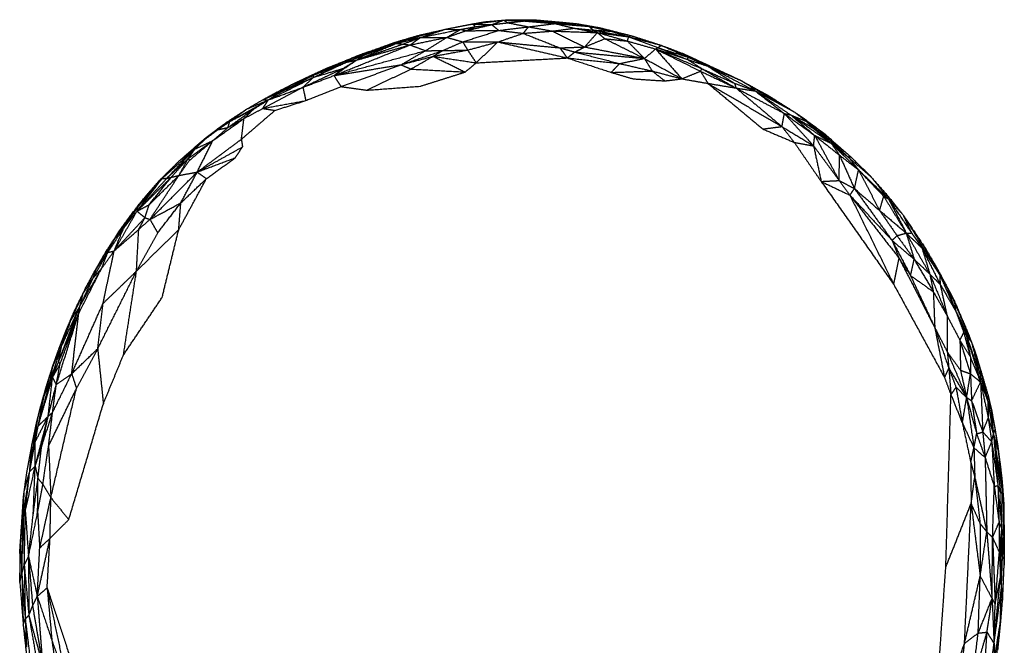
# Model space of a CAD drawing. Header units: millimetres. Extents: x 37.9 to 74.1, y 0 to 92.1.
# Tile 2 of 51: x 39.3 to 73, y 14.8 to 36.2. Entities that reach past the tile are written whole.
import ezdxf

# ---------------------------------------------------------------- set-up
doc = ezdxf.new("R2010")
doc.units = ezdxf.units.MM
doc.header["$MEASUREMENT"] = 0
doc.layers.add('Make2D$visible$lines', color=7, linetype='Continuous', true_color=0x000000)

msp = doc.modelspace()

# ---------------------------------------------------------------- linework, layer by layer
at = {"layer": 'Make2D$visible$lines'}
for points in [[(53.862, 35.878), (54.335, 35.97), (54.808, 36.061)], [(53.862, 35.878), (54.264, 35.959), (54.666, 36.039)], [(54.573, 35.829), (55.013, 35.933), (55.453, 36.037)], [(54.666, 36.039), (54.946, 36.088), (55.227, 36.136)], [(54.666, 36.039), (54.737, 36.05), (54.808, 36.061)], [(54.808, 36.061), (55.336, 36.126), (55.863, 36.191)], [(54.808, 36.061), (55.018, 36.099), (55.227, 36.136)], [(54.808, 36.061), (55.131, 36.049), (55.453, 36.037)], [(54.808, 36.061), (54.852, 36.014), (54.895, 35.966)], [(54.895, 35.966), (55.174, 36.002), (55.453, 36.037)], [(55.227, 36.136), (55.545, 36.164), (55.863, 36.191)], [(55.453, 36.037), (55.658, 36.114), (55.863, 36.191)], [(55.453, 36.037), (55.73, 36.069), (56.007, 36.102)], [(55.453, 36.037), (55.575, 35.938), (55.696, 35.839)], [(55.863, 36.191), (56.353, 36.199), (56.843, 36.206)], [(55.863, 36.191), (55.934, 36.197), (56.004, 36.203)], [(55.863, 36.191), (55.935, 36.146), (56.007, 36.102)], [(55.863, 36.191), (56.208, 36.177), (56.554, 36.163)], [(56.004, 36.203), (56.423, 36.205), (56.843, 36.206)], [(56.007, 36.102), (56.28, 36.132), (56.554, 36.163)], [(56.007, 36.102), (56.36, 36.032), (56.714, 35.963)], [(56.554, 36.163), (56.698, 36.185), (56.843, 36.206)], [(56.554, 36.163), (57.088, 36.118), (57.622, 36.074)], [(56.554, 36.163), (56.939, 36.151), (57.323, 36.139)], [(56.714, 35.963), (57.168, 36.018), (57.622, 36.074)], [(56.843, 36.206), (57.62, 36.136), (58.397, 36.066)], [(56.843, 36.206), (57.083, 36.173), (57.323, 36.139)], [(56.843, 36.206), (56.867, 36.206), (56.891, 36.206)], [(56.891, 36.206), (57.334, 36.166), (57.777, 36.126)], [(56.891, 36.206), (57.644, 36.136), (58.397, 36.066)], [(57.323, 36.139), (57.86, 36.103), (58.397, 36.066)], [(57.323, 36.139), (57.824, 36.103), (58.325, 36.066)], [(57.323, 36.139), (57.473, 36.106), (57.622, 36.074)], [(57.622, 36.074), (57.948, 35.994), (58.273, 35.915)], [(57.622, 36.074), (58.205, 36.025), (58.789, 35.977)], [(57.622, 36.074), (57.974, 36.07), (58.325, 36.066)], [(57.777, 36.126), (58.087, 36.096), (58.397, 36.066)], [(58.325, 36.066), (58.361, 36.066), (58.397, 36.066)], [(58.325, 36.066), (58.755, 35.991), (59.184, 35.916)], [(58.325, 36.066), (58.557, 36.022), (58.789, 35.977)], [(58.397, 36.066), (58.818, 35.986), (59.238, 35.906)], [(58.546, 36.038), (58.855, 35.984), (59.165, 35.93)], [(52.548, 35.534), (53.205, 35.706), (53.862, 35.878)], [(52.955, 35.672), (53.409, 35.775), (53.862, 35.878)], [(53.016, 35.597), (53.439, 35.737), (53.862, 35.878)], [(53.016, 35.597), (53.705, 35.737), (54.394, 35.877)], [(53.862, 35.878), (54.128, 35.877), (54.394, 35.877)], [(53.92, 35.603), (54.157, 35.74), (54.394, 35.877)], [(53.92, 35.603), (54.246, 35.716), (54.573, 35.829)], [(54.394, 35.877), (54.645, 35.921), (54.895, 35.966)], [(54.394, 35.877), (54.483, 35.853), (54.573, 35.829)], [(54.46, 35.45), (55.078, 35.644), (55.696, 35.839)], [(54.573, 35.829), (54.734, 35.897), (54.895, 35.966)], [(54.573, 35.829), (55.135, 35.834), (55.696, 35.839)], [(55.666, 35.446), (56.099, 35.593), (56.531, 35.74)], [(55.696, 35.839), (56.205, 35.901), (56.714, 35.963)], [(55.696, 35.839), (56.114, 35.79), (56.531, 35.74)], [(56.531, 35.74), (56.623, 35.852), (56.714, 35.963)], [(56.531, 35.74), (57.035, 35.779), (57.538, 35.818)], [(56.531, 35.74), (57.159, 35.492), (57.786, 35.245)], [(56.714, 35.963), (57.126, 35.89), (57.538, 35.818)], [(57.538, 35.818), (57.906, 35.866), (58.273, 35.915)], [(57.538, 35.818), (58.304, 35.792), (59.07, 35.766)], [(57.538, 35.818), (58.085, 35.546), (58.632, 35.275)], [(58.273, 35.915), (58.601, 35.883), (58.928, 35.85)], [(58.273, 35.915), (58.672, 35.841), (59.07, 35.766)], [(58.632, 35.275), (58.851, 35.521), (59.07, 35.766)], [(58.789, 35.977), (59.166, 35.895), (59.543, 35.813)], [(58.789, 35.977), (58.858, 35.914), (58.928, 35.85)], [(58.789, 35.977), (59.013, 35.941), (59.238, 35.906)], [(58.928, 35.85), (59.533, 35.736), (60.137, 35.622)], [(58.928, 35.85), (59.236, 35.832), (59.543, 35.813)], [(58.928, 35.85), (58.999, 35.808), (59.07, 35.766)], [(59.07, 35.766), (59.196, 35.662), (59.322, 35.557)], [(59.07, 35.766), (59.582, 35.621), (60.093, 35.476)], [(59.07, 35.766), (59.604, 35.694), (60.137, 35.622)], [(59.165, 35.93), (59.201, 35.918), (59.238, 35.906)], [(59.165, 35.93), (59.688, 35.797), (60.212, 35.663)], [(59.238, 35.906), (59.725, 35.785), (60.212, 35.663)], [(59.238, 35.906), (59.39, 35.86), (59.543, 35.813)], [(59.543, 35.813), (59.84, 35.717), (60.137, 35.622)], [(50.836, 34.826), (51.512, 35.11), (52.188, 35.395)], [(50.836, 34.826), (51.627, 35.099), (52.418, 35.373)], [(50.845, 34.973), (51.506, 35.207), (52.168, 35.441)], [(51.069, 34.99), (51.628, 35.192), (52.188, 35.395)], [(51.843, 35.321), (52.195, 35.427), (52.548, 35.534)], [(51.843, 35.321), (52.005, 35.381), (52.168, 35.441)], [(51.843, 35.321), (52.015, 35.358), (52.188, 35.395)], [(52.168, 35.441), (52.561, 35.557), (52.955, 35.672)], [(52.188, 35.395), (52.602, 35.496), (53.016, 35.597)], [(52.188, 35.395), (52.368, 35.464), (52.548, 35.534)], [(52.188, 35.395), (52.303, 35.384), (52.418, 35.373)], [(52.418, 35.373), (52.717, 35.485), (53.016, 35.597)], [(52.418, 35.373), (52.541, 35.358), (52.664, 35.344)], [(52.548, 35.534), (52.751, 35.603), (52.955, 35.672)], [(52.548, 35.534), (52.782, 35.565), (53.016, 35.597)], [(52.664, 35.344), (53.292, 35.473), (53.92, 35.603)], [(52.664, 35.344), (52.84, 35.47), (53.016, 35.597)], [(53.016, 35.597), (53.468, 35.6), (53.92, 35.603)], [(53.188, 35.147), (53.554, 35.375), (53.92, 35.603)], [(53.779, 35.151), (54.119, 35.3), (54.46, 35.45)], [(53.92, 35.603), (54.19, 35.526), (54.46, 35.45)], [(54.46, 35.45), (55.063, 35.448), (55.666, 35.446)], [(54.46, 35.45), (54.545, 35.31), (54.631, 35.17)], [(54.631, 35.17), (55.149, 35.308), (55.666, 35.446)], [(54.923, 34.733), (55.295, 35.089), (55.666, 35.446)], [(55.666, 35.446), (56.852, 35.172), (58.038, 34.899)], [(55.666, 35.446), (56.726, 35.345), (57.786, 35.245)], [(58.632, 35.275), (58.977, 35.416), (59.322, 35.557)], [(59.322, 35.557), (59.999, 35.219), (60.677, 34.881)], [(59.322, 35.557), (59.707, 35.517), (60.093, 35.476)], [(60.093, 35.476), (60.115, 35.549), (60.137, 35.622)], [(60.093, 35.476), (60.575, 35.341), (61.057, 35.206)], [(60.093, 35.476), (60.385, 35.179), (60.677, 34.881)], [(60.137, 35.622), (60.174, 35.643), (60.212, 35.663)], [(60.137, 35.622), (60.694, 35.477), (61.252, 35.331)], [(60.137, 35.622), (60.636, 35.436), (61.136, 35.251)], [(60.212, 35.663), (60.732, 35.497), (61.252, 35.331)], [(60.212, 35.663), (60.32, 35.63), (60.428, 35.597)], [(60.428, 35.597), (60.84, 35.464), (61.252, 35.331)], [(50.058, 34.297), (51.361, 34.821), (52.664, 35.344)], [(50.058, 34.297), (51.623, 34.722), (53.188, 35.147)], [(50.683, 34.894), (51.263, 35.108), (51.843, 35.321)], [(50.836, 34.826), (51.75, 35.085), (52.664, 35.344)], [(50.845, 34.973), (51.344, 35.147), (51.843, 35.321)], [(51.069, 34.99), (51.456, 35.155), (51.843, 35.321)], [(52.35, 34.666), (53.064, 34.909), (53.779, 35.151)], [(52.35, 34.666), (52.769, 34.907), (53.188, 35.147)], [(52.664, 35.344), (52.926, 35.246), (53.188, 35.147)], [(53.188, 35.147), (53.483, 35.149), (53.779, 35.151)], [(53.448, 34.956), (54.04, 35.063), (54.631, 35.17)], [(53.448, 34.956), (53.614, 35.054), (53.779, 35.151)], [(53.779, 35.151), (54.205, 35.16), (54.631, 35.17)], [(54.631, 35.17), (54.777, 34.951), (54.923, 34.733)], [(57.786, 35.245), (58.209, 35.26), (58.632, 35.275)], [(57.786, 35.245), (57.912, 35.072), (58.038, 34.899)], [(57.786, 35.245), (58.04, 35.173), (58.295, 35.102)], [(58.038, 34.899), (58.166, 35), (58.295, 35.102)], [(58.295, 35.102), (58.463, 35.188), (58.632, 35.275)], [(58.295, 35.102), (59.061, 34.905), (59.826, 34.709)], [(58.295, 35.102), (59.486, 34.991), (60.677, 34.881)], [(58.632, 35.275), (59.654, 35.078), (60.677, 34.881)], [(60.677, 34.881), (60.867, 35.043), (61.057, 35.206)], [(61.057, 35.206), (61.097, 35.228), (61.136, 35.251)], [(61.057, 35.206), (61.824, 34.826), (62.592, 34.447)], [(61.057, 35.206), (61.506, 34.696), (61.955, 34.186)], [(61.057, 35.206), (61.605, 35.026), (62.152, 34.846)], [(61.057, 35.206), (61.851, 34.868), (62.646, 34.53)], [(61.136, 35.251), (61.194, 35.291), (61.252, 35.331)], [(61.136, 35.251), (61.654, 35.087), (62.173, 34.923)], [(61.136, 35.251), (61.644, 35.049), (62.152, 34.846)], [(61.252, 35.331), (61.624, 35.191), (61.996, 35.05)], [(61.252, 35.331), (61.712, 35.127), (62.173, 34.923)], [(61.996, 35.05), (62.084, 34.987), (62.173, 34.923)], [(61.996, 35.05), (62.418, 34.835), (62.84, 34.62)], [(61.996, 35.05), (62.98, 34.594), (63.964, 34.137)], [(61.996, 35.05), (62.145, 34.982), (62.293, 34.914)], [(49.345, 34.306), (50.014, 34.6), (50.683, 34.894)], [(49.345, 34.306), (49.912, 34.529), (50.479, 34.753)], [(49.353, 34.235), (49.916, 34.494), (50.479, 34.753)], [(49.749, 34.522), (50.26, 34.729), (50.77, 34.937)], [(49.749, 34.522), (50.216, 34.708), (50.683, 34.894)], [(50.058, 34.297), (50.447, 34.562), (50.836, 34.826)], [(50.379, 34.544), (50.607, 34.685), (50.836, 34.826)], [(50.479, 34.753), (50.774, 34.871), (51.069, 34.99)], [(50.479, 34.753), (50.581, 34.824), (50.683, 34.894)], [(50.479, 34.753), (50.657, 34.789), (50.836, 34.826)], [(50.683, 34.894), (50.876, 34.942), (51.069, 34.99)], [(50.683, 34.894), (50.764, 34.934), (50.845, 34.973)], [(50.836, 34.826), (50.952, 34.908), (51.069, 34.99)], [(52.35, 34.666), (52.899, 34.811), (53.448, 34.956)], [(52.691, 34.52), (53.07, 34.738), (53.448, 34.956)], [(53.448, 34.956), (54.186, 34.845), (54.923, 34.733)], [(53.448, 34.956), (53.999, 34.688), (54.549, 34.419)], [(54.549, 34.419), (54.736, 34.576), (54.923, 34.733)], [(54.923, 34.733), (56.48, 34.816), (58.038, 34.899)], [(58.038, 34.899), (58.791, 34.652), (59.543, 34.405)], [(58.038, 34.899), (58.932, 34.804), (59.826, 34.709)], [(59.543, 34.405), (59.685, 34.557), (59.826, 34.709)], [(59.826, 34.709), (60.252, 34.795), (60.677, 34.881)], [(59.826, 34.709), (60.384, 34.58), (60.942, 34.452)], [(60.677, 34.881), (61.316, 34.533), (61.955, 34.186)], [(60.677, 34.881), (60.809, 34.666), (60.942, 34.452)], [(62.152, 34.846), (62.162, 34.884), (62.173, 34.923)], [(62.152, 34.846), (62.399, 34.688), (62.646, 34.53)], [(62.152, 34.846), (62.496, 34.733), (62.84, 34.62)], [(62.173, 34.923), (62.506, 34.771), (62.84, 34.62)], [(62.293, 34.914), (63.128, 34.526), (63.964, 34.137)], [(48.65, 34.007), (49.199, 34.264), (49.749, 34.522)], [(48.998, 33.897), (49.689, 34.22), (50.379, 34.544)], [(49.119, 34.229), (49.434, 34.375), (49.749, 34.522)], [(49.345, 34.306), (49.547, 34.414), (49.749, 34.522)], [(49.353, 34.235), (49.866, 34.39), (50.379, 34.544)], [(50.058, 34.297), (51.204, 34.482), (52.35, 34.666)], [(50.058, 34.297), (50.219, 34.421), (50.379, 34.544)], [(50.302, 33.919), (51.326, 34.293), (52.35, 34.666)], [(51.181, 33.797), (51.936, 34.158), (52.691, 34.52)], [(52.35, 34.666), (52.52, 34.593), (52.691, 34.52)], [(52.691, 34.52), (53.62, 34.469), (54.549, 34.419)], [(53.006, 33.933), (53.778, 34.176), (54.549, 34.419)], [(59.543, 34.405), (60.243, 34.428), (60.942, 34.452)], [(59.543, 34.405), (59.915, 34.295), (60.287, 34.185)], [(60.942, 34.452), (61.158, 34.284), (61.375, 34.115)], [(60.942, 34.452), (61.449, 34.319), (61.955, 34.186)], [(61.955, 34.186), (62.273, 34.316), (62.592, 34.447)], [(62.592, 34.447), (62.619, 34.488), (62.646, 34.53)], [(62.592, 34.447), (63.2, 34.159), (63.809, 33.871)], [(62.592, 34.447), (62.72, 34.239), (62.849, 34.031)], [(62.646, 34.53), (63.201, 34.282), (63.756, 34.035)], [(62.646, 34.53), (63.227, 34.2), (63.809, 33.871)], [(62.84, 34.62), (63.402, 34.379), (63.964, 34.137)], [(62.84, 34.62), (63.652, 34.196), (64.465, 33.772)], [(62.84, 34.62), (63.298, 34.327), (63.756, 34.035)], [(47.622, 33.467), (48.136, 33.737), (48.65, 34.007)], [(47.812, 33.464), (48.583, 33.85), (49.353, 34.235)], [(48.021, 33.686), (48.335, 33.847), (48.65, 34.007)], [(48.22, 33.733), (48.782, 34.019), (49.345, 34.306)], [(48.22, 33.733), (48.786, 33.984), (49.353, 34.235)], [(48.22, 33.733), (48.435, 33.87), (48.65, 34.007)], [(48.65, 34.007), (48.997, 34.156), (49.345, 34.306)], [(48.65, 34.007), (48.884, 34.118), (49.119, 34.229)], [(48.998, 33.897), (49.528, 34.097), (50.058, 34.297)], [(48.998, 33.897), (49.175, 34.066), (49.353, 34.235)], [(49.345, 34.306), (49.349, 34.271), (49.353, 34.235)], [(50.058, 34.297), (50.18, 34.108), (50.302, 33.919)], [(60.287, 34.185), (60.831, 34.15), (61.375, 34.115)], [(61.375, 34.115), (61.665, 34.15), (61.955, 34.186)], [(61.955, 34.186), (62.402, 34.108), (62.849, 34.031)], [(62.849, 34.031), (63.329, 33.951), (63.809, 33.871)], [(62.849, 34.031), (64.114, 33.293), (65.379, 32.555)], [(62.849, 34.031), (63.787, 33.252), (64.725, 32.472)], [(63.756, 34.035), (64.11, 33.903), (64.465, 33.772)], [(63.756, 34.035), (63.782, 33.953), (63.809, 33.871)], [(63.964, 34.137), (64.448, 33.87), (64.933, 33.603)], [(63.964, 34.137), (64.122, 34.042), (64.281, 33.947)], [(47.622, 33.467), (47.921, 33.6), (48.22, 33.733)], [(47.622, 33.467), (47.821, 33.577), (48.021, 33.686)], [(47.626, 33.173), (48.312, 33.535), (48.998, 33.897)], [(47.812, 33.464), (48.405, 33.68), (48.998, 33.897)], [(47.812, 33.464), (48.016, 33.598), (48.22, 33.733)], [(48.998, 33.897), (49.047, 33.671), (49.096, 33.445)], [(49.096, 33.445), (49.699, 33.682), (50.302, 33.919)], [(50.302, 33.919), (50.741, 33.858), (51.181, 33.797)], [(51.181, 33.797), (52.094, 33.865), (53.006, 33.933)], [(63.809, 33.871), (64.635, 33.436), (65.462, 33.001)], [(63.809, 33.871), (64.594, 33.213), (65.379, 32.555)], [(63.809, 33.871), (64.137, 33.822), (64.465, 33.772)], [(64.281, 33.947), (64.607, 33.775), (64.933, 33.603)], [(64.281, 33.947), (65.048, 33.496), (65.814, 33.045)], [(64.281, 33.947), (64.373, 33.86), (64.465, 33.772)], [(64.465, 33.772), (64.963, 33.387), (65.462, 33.001)], [(64.465, 33.772), (65.072, 33.362), (65.679, 32.952)], [(64.465, 33.772), (65.14, 33.409), (65.814, 33.045)], [(46.496, 32.726), (47.154, 33.095), (47.812, 33.464)], [(47.069, 33.147), (47.345, 33.307), (47.622, 33.467)], [(47.069, 33.147), (47.441, 33.305), (47.812, 33.464)], [(47.331, 33.163), (47.571, 33.313), (47.812, 33.464)], [(47.622, 33.467), (47.717, 33.466), (47.812, 33.464)], [(47.626, 33.173), (47.719, 33.319), (47.812, 33.464)], [(47.626, 33.173), (48.361, 33.309), (49.096, 33.445)], [(48.042, 33.107), (48.569, 33.276), (49.096, 33.445)], [(64.933, 33.603), (65.374, 33.324), (65.814, 33.045)], [(46.051, 32.454), (46.56, 32.8), (47.069, 33.147)], [(46.388, 32.7), (46.728, 32.923), (47.069, 33.147)], [(46.438, 32.523), (46.884, 32.843), (47.331, 33.163)], [(46.496, 32.726), (46.913, 32.944), (47.331, 33.163)], [(46.496, 32.726), (46.782, 32.936), (47.069, 33.147)], [(46.894, 32.121), (47.468, 32.614), (48.042, 33.107)], [(46.982, 32.83), (47.304, 33.002), (47.626, 33.173)], [(46.982, 32.83), (47.156, 32.997), (47.331, 33.163)], [(47.626, 33.173), (47.834, 33.14), (48.042, 33.107)], [(65.379, 32.555), (65.42, 32.778), (65.462, 33.001)], [(65.462, 33.001), (65.57, 32.977), (65.679, 32.952)], [(65.462, 33.001), (65.963, 32.448), (66.463, 31.894)], [(65.462, 33.001), (65.979, 32.627), (66.497, 32.253)], [(65.814, 33.045), (65.933, 32.967), (66.052, 32.888)], [(65.814, 33.045), (66.192, 32.775), (66.57, 32.505)], [(65.814, 33.045), (66.012, 32.889), (66.21, 32.734)], [(45.917, 32.074), (46.45, 32.452), (46.982, 32.83)], [(46.051, 32.454), (46.273, 32.59), (46.496, 32.726)], [(46.051, 32.454), (46.219, 32.577), (46.388, 32.7)], [(46.089, 32.448), (46.292, 32.587), (46.496, 32.726)], [(46.438, 32.523), (46.71, 32.676), (46.982, 32.83)], [(46.438, 32.523), (46.467, 32.624), (46.496, 32.726)], [(46.894, 32.121), (46.938, 32.475), (46.982, 32.83)], [(65.679, 32.952), (65.944, 32.843), (66.21, 32.734)], [(65.679, 32.952), (66.088, 32.603), (66.497, 32.253)], [(65.679, 32.952), (66.376, 32.464), (67.073, 31.977)], [(65.679, 32.952), (66.053, 32.731), (66.426, 32.51)], [(66.052, 32.888), (66.311, 32.697), (66.57, 32.505)], [(66.21, 32.734), (66.641, 32.388), (67.071, 32.043)], [(66.21, 32.734), (66.39, 32.619), (66.57, 32.505)], [(66.21, 32.734), (66.318, 32.622), (66.426, 32.51)], [(45.677, 32.142), (45.864, 32.298), (46.051, 32.454)], [(45.677, 32.142), (45.883, 32.295), (46.089, 32.448)], [(45.691, 32.181), (45.871, 32.318), (46.051, 32.454)], [(45.917, 32.074), (46.178, 32.298), (46.438, 32.523)], [(46.051, 32.454), (46.07, 32.451), (46.089, 32.448)], [(46.089, 32.448), (46.263, 32.485), (46.438, 32.523)], [(64.725, 32.472), (65.052, 32.514), (65.379, 32.555)], [(64.725, 32.472), (65.262, 32.244), (65.799, 32.016)], [(65.379, 32.555), (65.921, 32.225), (66.463, 31.894)], [(65.379, 32.555), (65.589, 32.285), (65.799, 32.016)], [(66.426, 32.51), (66.749, 32.277), (67.071, 32.043)], [(66.426, 32.51), (66.75, 32.243), (67.073, 31.977)], [(66.57, 32.505), (66.821, 32.274), (67.071, 32.043)], [(66.57, 32.505), (66.692, 32.415), (66.813, 32.325)], [(66.813, 32.325), (67.236, 31.959), (67.658, 31.592)], [(45.071, 31.46), (45.494, 31.767), (45.917, 32.074)], [(45.124, 31.404), (45.52, 31.739), (45.917, 32.074)], [(45.242, 31.79), (45.467, 31.985), (45.691, 32.181)], [(45.242, 31.79), (45.459, 31.966), (45.677, 32.142)], [(45.301, 31.782), (45.489, 31.962), (45.677, 32.142)], [(45.301, 31.782), (45.609, 31.928), (45.917, 32.074)], [(45.383, 30.999), (46.139, 31.56), (46.894, 32.121)], [(45.383, 30.999), (45.65, 31.536), (45.917, 32.074)], [(45.397, 31.932), (45.544, 32.057), (45.691, 32.181)], [(45.677, 32.142), (45.684, 32.161), (45.691, 32.181)], [(46.894, 32.121), (46.913, 31.991), (46.932, 31.861)], [(65.799, 32.016), (66.131, 31.955), (66.463, 31.894)], [(65.799, 32.016), (66.259, 31.348), (66.719, 30.68)], [(66.463, 31.894), (66.48, 32.073), (66.497, 32.253)], [(66.497, 32.253), (66.785, 32.115), (67.073, 31.977)], [(66.497, 32.253), (66.917, 31.482), (67.337, 30.711)], [(66.497, 32.253), (66.921, 31.916), (67.345, 31.578)], [(67.071, 32.043), (67.38, 31.757), (67.688, 31.471)], [(67.071, 32.043), (67.072, 32.01), (67.073, 31.977)], [(67.079, 32.038), (67.369, 31.815), (67.658, 31.592)], [(44.183, 30.779), (44.742, 31.28), (45.301, 31.782)], [(44.346, 30.789), (44.824, 31.285), (45.301, 31.782)], [(44.768, 31.38), (45.083, 31.656), (45.397, 31.932)], [(44.768, 31.38), (45.005, 31.585), (45.242, 31.79)], [(44.768, 31.38), (45.035, 31.581), (45.301, 31.782)], [(45.071, 31.46), (45.186, 31.621), (45.301, 31.782)], [(45.242, 31.79), (45.272, 31.786), (45.301, 31.782)], [(45.383, 30.999), (46.158, 31.43), (46.932, 31.861)], [(46.681, 31.486), (46.807, 31.673), (46.932, 31.861)], [(66.463, 31.894), (66.591, 31.287), (66.719, 30.68)], [(66.463, 31.894), (66.9, 31.302), (67.337, 30.711)], [(67.073, 31.977), (67.381, 31.724), (67.688, 31.471)], [(67.073, 31.977), (67.535, 31.525), (67.997, 31.074)], [(67.073, 31.977), (67.209, 31.777), (67.345, 31.578)], [(44.114, 30.736), (44.441, 31.058), (44.768, 31.38)], [(44.183, 30.779), (44.476, 31.079), (44.768, 31.38)], [(44.346, 30.789), (44.709, 31.124), (45.071, 31.46)], [(44.491, 30.82), (44.781, 31.14), (45.071, 31.46)], [(44.756, 30.885), (44.913, 31.173), (45.071, 31.46)], [(44.756, 30.885), (44.94, 31.145), (45.124, 31.404)], [(45.071, 31.46), (45.098, 31.432), (45.124, 31.404)], [(45.383, 30.999), (46.032, 31.242), (46.681, 31.486)], [(45.698, 30.775), (46.189, 31.13), (46.681, 31.486)], [(67.337, 30.711), (67.341, 31.145), (67.345, 31.578)], [(67.345, 31.578), (67.671, 31.326), (67.997, 31.074)], [(67.345, 31.578), (67.602, 31.007), (67.858, 30.435)], [(67.658, 31.592), (68.022, 31.238), (68.386, 30.884)], [(67.658, 31.592), (68.043, 31.214), (68.428, 30.835)], [(67.658, 31.592), (67.673, 31.531), (67.688, 31.471)], [(67.688, 31.471), (68.061, 31.15), (68.434, 30.829)], [(67.688, 31.471), (67.842, 31.272), (67.997, 31.074)], [(43.767, 29.382), (44.575, 30.19), (45.383, 30.999)], [(44.756, 30.885), (45.069, 30.942), (45.383, 30.999)], [(44.823, 29.948), (45.103, 30.473), (45.383, 30.999)], [(45.383, 30.999), (45.541, 30.887), (45.698, 30.775)], [(67.858, 30.435), (67.928, 30.755), (67.997, 31.074)], [(67.997, 31.074), (68.357, 30.382), (68.717, 29.689)], [(67.997, 31.074), (68.51, 30.578), (69.024, 30.081)], [(67.997, 31.074), (68.428, 30.623), (68.86, 30.173)], [(43.325, 29.665), (43.908, 30.243), (44.491, 30.82)], [(43.325, 29.665), (43.835, 30.227), (44.346, 30.789)], [(43.325, 29.665), (43.754, 30.222), (44.183, 30.779)], [(43.368, 29.823), (43.775, 30.301), (44.183, 30.779)], [(43.368, 29.823), (43.741, 30.279), (44.114, 30.736)], [(43.394, 29.898), (43.754, 30.317), (44.114, 30.736)], [(43.675, 30.234), (43.895, 30.485), (44.114, 30.736)], [(43.741, 29.884), (44.248, 30.384), (44.756, 30.885)], [(43.741, 29.884), (44.116, 30.352), (44.491, 30.82)], [(43.767, 29.382), (44.261, 30.133), (44.756, 30.885)], [(44.114, 30.736), (44.148, 30.757), (44.183, 30.779)], [(44.183, 30.779), (44.264, 30.784), (44.346, 30.789)], [(44.346, 30.789), (44.419, 30.804), (44.491, 30.82)], [(44.491, 30.82), (44.623, 30.853), (44.756, 30.885)], [(44.75, 29.032), (45.224, 29.903), (45.698, 30.775)], [(44.823, 29.948), (45.261, 30.361), (45.698, 30.775)], [(66.719, 30.68), (67.028, 30.696), (67.337, 30.711)], [(66.719, 30.68), (67.21, 30.446), (67.701, 30.212)], [(66.719, 30.68), (67.96, 28.921), (69.201, 27.161)], [(67.337, 30.711), (67.598, 30.573), (67.858, 30.435)], [(67.337, 30.711), (67.519, 30.462), (67.701, 30.212)], [(68.386, 30.884), (68.41, 30.857), (68.434, 30.829)], [(68.434, 30.829), (68.792, 30.418), (69.151, 30.007)], [(68.434, 30.829), (68.729, 30.455), (69.024, 30.081)], [(67.701, 30.212), (67.78, 30.324), (67.858, 30.435)], [(67.858, 30.435), (68.288, 30.062), (68.717, 29.689)], [(67.858, 30.435), (68.502, 29.55), (69.145, 28.664)], [(43.394, 29.898), (43.535, 30.066), (43.675, 30.234)], [(67.701, 30.212), (68.542, 29.136), (69.384, 28.059)], [(67.701, 30.212), (68.451, 28.687), (69.201, 27.161)], [(67.701, 30.212), (68.423, 29.438), (69.145, 28.664)], [(68.717, 29.689), (68.788, 29.931), (68.86, 30.173)], [(68.86, 30.173), (69.244, 29.544), (69.628, 28.915)], [(68.86, 30.173), (68.942, 30.127), (69.024, 30.081)], [(69.024, 30.081), (69.268, 29.814), (69.512, 29.547)], [(69.024, 30.081), (69.418, 29.5), (69.812, 28.919)], [(69.024, 30.081), (69.087, 30.044), (69.151, 30.007)], [(69.024, 30.081), (69.326, 29.498), (69.628, 28.915)], [(69.151, 30.007), (69.331, 29.777), (69.512, 29.547)], [(42.543, 28.304), (42.934, 28.985), (43.325, 29.665)], [(42.559, 28.714), (42.963, 29.269), (43.368, 29.823)], [(42.66, 28.896), (43.027, 29.397), (43.394, 29.898)], [(42.66, 28.896), (43.001, 29.343), (43.342, 29.79)], [(42.866, 29.082), (43.117, 29.453), (43.368, 29.823)], [(42.866, 29.082), (43.095, 29.374), (43.325, 29.665)], [(43.325, 29.665), (43.533, 29.775), (43.741, 29.884)], [(43.325, 29.665), (43.346, 29.744), (43.368, 29.823)], [(43.325, 29.665), (43.46, 29.553), (43.595, 29.441)], [(43.368, 29.823), (43.381, 29.861), (43.394, 29.898)], [(43.595, 29.441), (43.668, 29.663), (43.741, 29.884)], [(43.767, 29.382), (44.295, 29.665), (44.823, 29.948)], [(44.033, 28.922), (44.428, 29.435), (44.823, 29.948)], [(44.75, 29.032), (44.786, 29.49), (44.823, 29.948)], [(68.717, 29.689), (69.172, 29.302), (69.628, 28.915)], [(68.717, 29.689), (69.016, 29.258), (69.315, 28.827)], [(42.543, 28.304), (43.069, 28.873), (43.595, 29.441)], [(43.384, 29.043), (43.489, 29.242), (43.595, 29.441)], [(43.384, 29.043), (43.575, 29.213), (43.767, 29.382)], [(43.595, 29.441), (43.681, 29.412), (43.767, 29.382)], [(43.767, 29.382), (43.9, 29.152), (44.033, 28.922)], [(69.512, 29.547), (69.908, 28.956), (70.304, 28.365)], [(69.512, 29.547), (69.913, 28.905), (70.313, 28.262)], [(69.512, 29.547), (69.662, 29.233), (69.812, 28.919)], [(42.325, 28.254), (42.595, 28.668), (42.866, 29.082)], [(42.543, 28.304), (42.705, 28.693), (42.866, 29.082)], [(42.543, 28.304), (42.963, 28.674), (43.384, 29.043)], [(42.559, 28.714), (42.712, 28.898), (42.866, 29.082)], [(43.307, 27.616), (43.345, 28.33), (43.384, 29.043)], [(43.307, 27.616), (44.028, 28.324), (44.75, 29.032)], [(44.185, 26.719), (44.467, 27.875), (44.75, 29.032)], [(41.934, 27.703), (42.246, 28.209), (42.559, 28.714)], [(42.274, 28.301), (42.467, 28.598), (42.66, 28.896)], [(42.274, 28.301), (42.417, 28.508), (42.559, 28.714)], [(42.325, 28.254), (42.442, 28.484), (42.559, 28.714)], [(42.559, 28.714), (42.609, 28.805), (42.66, 28.896)], [(43.307, 27.616), (43.67, 28.269), (44.033, 28.922)], [(69.145, 28.664), (69.23, 28.746), (69.315, 28.827)], [(69.145, 28.664), (69.523, 28.342), (69.9, 28.02)], [(69.145, 28.664), (69.46, 28.064), (69.776, 27.463)], [(69.145, 28.664), (69.264, 28.362), (69.384, 28.059)], [(69.315, 28.827), (69.471, 28.871), (69.628, 28.915)], [(69.315, 28.827), (69.607, 28.424), (69.9, 28.02)], [(69.628, 28.915), (69.72, 28.917), (69.812, 28.919)], [(69.628, 28.915), (69.897, 28.662), (70.166, 28.408)], [(69.628, 28.915), (70.033, 28.213), (70.438, 27.511)], [(69.628, 28.915), (69.764, 28.468), (69.9, 28.02)], [(69.812, 28.919), (70.063, 28.591), (70.313, 28.262)], [(69.812, 28.919), (69.989, 28.664), (70.166, 28.408)], [(41.864, 27.59), (42.069, 27.945), (42.274, 28.301)], [(41.934, 27.703), (42.104, 28.002), (42.274, 28.301)], [(42.108, 27.696), (42.326, 28), (42.543, 28.304)], [(42.162, 26.509), (42.352, 27.406), (42.543, 28.304)], [(42.325, 28.254), (42.434, 28.279), (42.543, 28.304)], [(70.166, 28.408), (70.478, 27.784), (70.79, 27.159)], [(70.166, 28.408), (70.469, 27.949), (70.772, 27.49)], [(70.166, 28.408), (70.302, 27.96), (70.438, 27.511)], [(70.166, 28.408), (70.24, 28.335), (70.313, 28.262)], [(70.304, 28.365), (70.308, 28.314), (70.313, 28.262)], [(70.304, 28.365), (70.468, 28.085), (70.632, 27.804)], [(41.828, 27.386), (42.076, 27.82), (42.325, 28.254)], [(41.934, 27.703), (42.129, 27.979), (42.325, 28.254)], [(42.108, 27.696), (42.216, 27.975), (42.325, 28.254)], [(69.201, 27.161), (69.292, 27.61), (69.384, 28.059)], [(69.384, 28.059), (69.994, 26.872), (70.605, 25.685)], [(69.384, 28.059), (69.58, 27.761), (69.776, 27.463)], [(69.776, 27.463), (69.838, 27.742), (69.9, 28.02)], [(69.9, 28.02), (70.169, 27.766), (70.438, 27.511)], [(69.9, 28.02), (70.227, 27.466), (70.555, 26.913)], [(70.313, 28.262), (70.473, 28.033), (70.632, 27.804)], [(70.313, 28.262), (70.543, 27.876), (70.772, 27.49)], [(41.331, 26.171), (41.719, 26.934), (42.108, 27.696)], [(41.371, 26.416), (41.74, 27.056), (42.108, 27.696)], [(41.596, 27.092), (41.765, 27.398), (41.934, 27.703)], [(41.828, 27.386), (41.881, 27.544), (41.934, 27.703)], [(41.828, 27.386), (41.968, 27.541), (42.108, 27.696)], [(41.864, 27.59), (41.899, 27.647), (41.934, 27.703)], [(41.98, 24.959), (42.643, 26.287), (43.307, 27.616)], [(42.162, 26.509), (42.734, 27.062), (43.307, 27.616)], [(42.862, 24.753), (43.084, 26.185), (43.307, 27.616)], [(70.632, 27.804), (70.862, 27.38), (71.091, 26.956)], [(70.632, 27.804), (70.825, 27.432), (71.018, 27.06)], [(70.632, 27.804), (70.702, 27.647), (70.772, 27.49)], [(41.371, 26.416), (41.6, 26.901), (41.828, 27.386)], [(41.477, 26.837), (41.653, 27.111), (41.828, 27.386)], [(41.596, 27.092), (41.73, 27.341), (41.864, 27.59)], [(41.596, 27.092), (41.712, 27.239), (41.828, 27.386)], [(69.776, 27.463), (70.19, 26.574), (70.605, 25.685)], [(69.776, 27.463), (70.165, 27.188), (70.555, 26.913)], [(70.438, 27.511), (70.731, 26.803), (71.023, 26.095)], [(70.438, 27.511), (70.496, 27.212), (70.555, 26.913)], [(70.438, 27.511), (70.614, 27.335), (70.79, 27.159)], [(70.772, 27.49), (71.047, 26.869), (71.322, 26.248)], [(70.772, 27.49), (70.781, 27.325), (70.79, 27.159)], [(70.772, 27.49), (70.895, 27.275), (71.018, 27.06)], [(41.162, 26.205), (41.379, 26.649), (41.596, 27.092)], [(41.477, 26.837), (41.536, 26.965), (41.596, 27.092)], [(69.201, 27.161), (70.07, 25.57), (70.94, 23.978)], [(70.79, 27.159), (71.056, 26.704), (71.322, 26.248)], [(70.79, 27.159), (70.906, 26.627), (71.023, 26.095)], [(71.018, 27.06), (71.148, 26.804), (71.278, 26.547)], [(71.018, 27.06), (71.17, 26.654), (71.322, 26.248)], [(71.018, 27.06), (71.139, 26.842), (71.26, 26.624)], [(71.091, 26.956), (71.176, 26.79), (71.26, 26.624)], [(41.062, 25.931), (41.27, 26.384), (41.477, 26.837)], [(41.162, 26.205), (41.32, 26.521), (41.477, 26.837)], [(41.371, 26.416), (41.424, 26.626), (41.477, 26.837)], [(42.862, 24.753), (43.523, 25.736), (44.185, 26.719)], [(70.555, 26.913), (70.58, 26.299), (70.605, 25.685)], [(70.555, 26.913), (70.789, 26.504), (71.023, 26.095)], [(71.26, 26.624), (71.511, 26.038), (71.761, 25.451)], [(71.26, 26.624), (71.544, 25.943), (71.828, 25.262)], [(71.26, 26.624), (71.269, 26.586), (71.278, 26.547)], [(40.644, 24.519), (41.007, 25.468), (41.371, 26.416)], [(40.738, 25.03), (41.055, 25.723), (41.371, 26.416)], [(41.062, 25.931), (41.217, 26.174), (41.371, 26.416)], [(41.092, 24.111), (41.627, 25.31), (42.162, 26.509)], [(41.331, 26.171), (41.351, 26.294), (41.371, 26.416)], [(41.98, 24.959), (42.071, 25.734), (42.162, 26.509)], [(71.278, 26.547), (71.569, 25.865), (71.86, 25.184)], [(71.278, 26.547), (71.3, 26.398), (71.322, 26.248)], [(40.564, 23.737), (40.947, 24.954), (41.331, 26.171)], [(40.644, 24.519), (40.987, 25.345), (41.331, 26.171)], [(40.66, 24.976), (40.861, 25.454), (41.062, 25.931)], [(40.691, 24.436), (41.011, 25.304), (41.331, 26.171)], [(40.738, 25.03), (40.9, 25.481), (41.062, 25.931)], [(40.894, 25.579), (41.028, 25.892), (41.162, 26.205)], [(41.062, 25.931), (41.112, 26.068), (41.162, 26.205)], [(41.092, 24.111), (41.211, 25.141), (41.331, 26.171)], [(71.023, 26.095), (71.028, 25.475), (71.034, 24.854)], [(71.023, 26.095), (71.244, 25.676), (71.465, 25.257)], [(71.322, 26.248), (71.591, 25.716), (71.86, 25.184)], [(71.322, 26.248), (71.503, 25.836), (71.684, 25.423)], [(71.322, 26.248), (71.459, 25.881), (71.596, 25.515)], [(70.605, 25.685), (70.772, 24.831), (70.94, 23.978)], [(70.605, 25.685), (70.819, 25.269), (71.034, 24.854)], [(70.605, 25.685), (70.845, 24.99), (71.086, 24.295)], [(40.66, 24.976), (40.777, 25.278), (40.894, 25.579)], [(71.465, 25.257), (71.531, 25.386), (71.596, 25.515)], [(71.465, 25.257), (71.643, 24.969), (71.821, 24.681)], [(71.465, 25.257), (71.475, 24.742), (71.485, 24.227)], [(71.465, 25.257), (71.645, 24.682), (71.825, 24.106)], [(71.596, 25.515), (71.709, 25.098), (71.821, 24.681)], [(71.596, 25.515), (71.64, 25.469), (71.684, 25.423)], [(71.684, 25.423), (71.929, 24.717), (72.173, 24.01)], [(71.684, 25.423), (71.772, 25.303), (71.86, 25.184)], [(71.684, 25.423), (71.928, 24.624), (72.171, 23.825)], [(71.684, 25.423), (71.753, 25.052), (71.821, 24.681)], [(71.761, 25.451), (71.811, 25.317), (71.86, 25.184)], [(71.761, 25.451), (71.876, 25.145), (71.991, 24.839)], [(40.373, 23.92), (40.556, 24.475), (40.738, 25.03)], [(40.437, 24.328), (40.588, 24.679), (40.738, 25.03)], [(40.437, 24.328), (40.549, 24.652), (40.66, 24.976)], [(40.442, 24.368), (40.551, 24.672), (40.66, 24.976)], [(40.644, 24.519), (40.691, 24.774), (40.738, 25.03)], [(40.66, 24.976), (40.699, 25.003), (40.738, 25.03)], [(41.092, 24.111), (41.536, 24.535), (41.98, 24.959)], [(41.254, 23.606), (41.617, 24.282), (41.98, 24.959)], [(41.98, 24.959), (42.077, 24.022), (42.174, 23.085)], [(71.86, 25.184), (72.019, 24.7), (72.179, 24.216)], [(71.86, 25.184), (72.016, 24.597), (72.173, 24.01)], [(71.86, 25.184), (71.925, 25.011), (71.991, 24.839)], [(42.174, 23.085), (42.518, 23.919), (42.862, 24.753)], [(71.034, 24.854), (71.26, 24.54), (71.485, 24.227)], [(71.034, 24.854), (71.364, 24.076), (71.694, 23.298)], [(71.034, 24.854), (71.06, 24.574), (71.086, 24.295)], [(71.821, 24.681), (71.996, 24.253), (72.171, 23.825)], [(71.821, 24.681), (71.823, 24.394), (71.825, 24.106)], [(71.991, 24.839), (72.085, 24.527), (72.179, 24.216)], [(40.143, 23.327), (40.29, 23.827), (40.437, 24.328)], [(40.217, 23.654), (40.33, 24.011), (40.442, 24.368)], [(40.217, 23.654), (40.327, 23.991), (40.437, 24.328)], [(40.373, 23.92), (40.508, 24.22), (40.644, 24.519)], [(40.373, 23.92), (40.405, 24.124), (40.437, 24.328)], [(40.436, 23.982), (40.54, 24.251), (40.644, 24.519)], [(40.436, 23.982), (40.563, 24.209), (40.691, 24.436)], [(40.437, 24.328), (40.44, 24.348), (40.442, 24.368)], [(40.564, 23.737), (40.628, 24.086), (40.691, 24.436)], [(40.644, 24.519), (40.667, 24.478), (40.691, 24.436)], [(70.94, 23.978), (71.013, 24.136), (71.086, 24.295)], [(71.086, 24.295), (71.209, 23.97), (71.333, 23.645)], [(71.086, 24.295), (71.39, 23.797), (71.694, 23.298)], [(71.086, 24.295), (71.122, 23.842), (71.158, 23.39)], [(39.945, 22.326), (40.19, 23.154), (40.436, 23.982)], [(39.945, 22.326), (40.159, 23.123), (40.373, 23.92)], [(40.143, 23.327), (40.258, 23.623), (40.373, 23.92)], [(40.286, 22.651), (40.361, 23.317), (40.436, 23.982)], [(40.373, 23.92), (40.404, 23.951), (40.436, 23.982)], [(40.436, 23.982), (40.5, 23.86), (40.564, 23.737)], [(40.437, 22.788), (40.765, 23.45), (41.092, 24.111)], [(40.564, 23.737), (40.828, 23.924), (41.092, 24.111)], [(41.092, 24.111), (41.173, 23.859), (41.254, 23.606)], [(70.94, 23.978), (71.049, 23.684), (71.158, 23.39)], [(71.485, 24.227), (71.589, 23.762), (71.694, 23.298)], [(71.485, 24.227), (71.655, 24.167), (71.825, 24.106)], [(71.694, 23.298), (71.759, 23.702), (71.825, 24.106)], [(71.825, 24.106), (71.844, 23.647), (71.864, 23.187)], [(71.825, 24.106), (71.998, 23.966), (72.171, 23.825)], [(72.171, 23.825), (72.172, 23.918), (72.173, 24.01)], [(72.173, 24.01), (72.176, 24.113), (72.179, 24.216)], [(72.173, 24.01), (72.295, 23.593), (72.417, 23.176)], [(72.179, 24.216), (72.298, 23.696), (72.417, 23.176)], [(72.179, 24.216), (72.306, 23.784), (72.433, 23.351)], [(40.024, 22.968), (40.121, 23.311), (40.217, 23.654)], [(40.286, 22.651), (40.425, 23.194), (40.564, 23.737)], [(40.3, 21.637), (40.777, 22.621), (41.254, 23.606)], [(40.379, 19.877), (40.816, 21.742), (41.254, 23.606)], [(40.437, 22.788), (40.501, 23.262), (40.564, 23.737)], [(71.158, 23.39), (71.245, 23.518), (71.333, 23.645)], [(71.333, 23.645), (71.513, 23.472), (71.694, 23.298)], [(71.333, 23.645), (71.44, 23.036), (71.547, 22.427)], [(71.864, 23.187), (72.018, 23.506), (72.171, 23.825)], [(72.171, 23.825), (72.294, 23.5), (72.417, 23.176)], [(72.171, 23.825), (72.302, 23.215), (72.432, 22.605)], [(72.171, 23.825), (72.209, 22.973), (72.246, 22.12)], [(39.94, 22.621), (40.041, 22.974), (40.143, 23.327)], [(39.945, 22.326), (40.044, 22.826), (40.143, 23.327)], [(40.024, 22.968), (40.083, 23.148), (40.143, 23.327)], [(70.982, 17.499), (71.07, 20.444), (71.158, 23.39)], [(71.158, 23.39), (71.352, 22.909), (71.547, 22.427)], [(71.547, 22.427), (71.62, 22.863), (71.694, 23.298)], [(71.694, 23.298), (71.819, 22.438), (71.944, 21.579)], [(71.694, 23.298), (71.865, 22.677), (72.037, 22.055)], [(71.694, 23.298), (71.779, 23.243), (71.864, 23.187)], [(72.417, 23.176), (72.425, 23.264), (72.433, 23.351)], [(72.433, 23.351), (72.492, 23.101), (72.551, 22.85)], [(72.433, 23.351), (72.477, 23.125), (72.52, 22.899)], [(39.888, 22.425), (39.956, 22.696), (40.024, 22.968)], [(39.94, 22.621), (39.982, 22.794), (40.024, 22.968)], [(40.992, 19.124), (41.583, 21.104), (42.174, 23.085)], [(71.864, 23.187), (72.055, 22.654), (72.246, 22.12)], [(71.864, 23.187), (71.95, 22.621), (72.037, 22.055)], [(72.417, 23.176), (72.515, 22.611), (72.612, 22.046)], [(72.417, 23.176), (72.424, 22.89), (72.432, 22.605)], [(72.417, 23.176), (72.468, 23.037), (72.52, 22.899)], [(72.52, 22.899), (72.594, 22.548), (72.668, 22.198)], [(72.52, 22.899), (72.566, 22.472), (72.612, 22.046)], [(39.832, 22.157), (39.886, 22.389), (39.94, 22.621)], [(39.841, 22.03), (39.89, 22.325), (39.94, 22.621)], [(39.842, 20.946), (40.064, 21.798), (40.286, 22.651)], [(39.843, 21.779), (40.065, 22.215), (40.286, 22.651)], [(39.888, 22.425), (39.914, 22.523), (39.94, 22.621)], [(39.945, 22.326), (40.116, 22.488), (40.286, 22.651)], [(40.058, 21.604), (40.247, 22.196), (40.437, 22.788)], [(40.058, 21.604), (40.172, 22.128), (40.286, 22.651)], [(40.286, 22.651), (40.362, 22.719), (40.437, 22.788)], [(40.3, 21.637), (40.368, 22.212), (40.437, 22.788)], [(72.246, 22.12), (72.339, 22.362), (72.432, 22.605)], [(72.432, 22.605), (72.522, 22.325), (72.612, 22.046)], [(72.432, 22.605), (72.492, 22.195), (72.552, 21.785)], [(72.551, 22.85), (72.61, 22.524), (72.668, 22.198)], [(39.832, 22.157), (39.86, 22.291), (39.888, 22.425)], [(39.841, 22.03), (39.893, 22.178), (39.945, 22.326)], [(39.843, 21.779), (39.894, 22.052), (39.945, 22.326)], [(71.547, 22.427), (71.746, 22.003), (71.944, 21.579)], [(71.547, 22.427), (71.691, 21.758), (71.835, 21.088)], [(39.655, 20.772), (39.748, 21.401), (39.841, 22.03)], [(39.734, 21.692), (39.783, 21.925), (39.832, 22.157)], [(39.734, 21.692), (39.787, 21.861), (39.841, 22.03)], [(39.832, 22.157), (39.836, 22.094), (39.841, 22.03)], [(39.841, 22.03), (39.842, 21.904), (39.843, 21.779)], [(71.944, 21.579), (71.991, 21.817), (72.037, 22.055)], [(72.037, 22.055), (72.142, 22.088), (72.246, 22.12)], [(72.037, 22.055), (72.181, 21.652), (72.326, 21.248)], [(72.246, 22.12), (72.399, 21.952), (72.552, 21.785)], [(72.246, 22.12), (72.286, 21.684), (72.326, 21.248)], [(72.552, 21.785), (72.582, 21.915), (72.612, 22.046)], [(72.612, 22.046), (72.64, 22.122), (72.668, 22.198)], [(72.612, 22.046), (72.688, 21.166), (72.763, 20.287)], [(72.612, 22.046), (72.735, 21.041), (72.857, 20.036)], [(72.612, 22.046), (72.692, 21.759), (72.772, 21.471)], [(72.612, 22.046), (72.762, 21.06), (72.912, 20.074)], [(72.668, 22.198), (72.71, 21.944), (72.752, 21.69)], [(72.668, 22.198), (72.72, 21.834), (72.772, 21.471)], [(39.555, 20.72), (39.644, 21.206), (39.734, 21.692)], [(39.655, 20.772), (39.749, 21.275), (39.843, 21.779)], [(39.655, 20.772), (39.694, 21.232), (39.734, 21.692)], [(39.842, 20.946), (39.842, 21.362), (39.843, 21.779)], [(39.842, 20.946), (39.95, 21.275), (40.058, 21.604)], [(39.939, 20.533), (39.999, 21.069), (40.058, 21.604)], [(40.105, 20.328), (40.202, 20.982), (40.3, 21.637)], [(40.3, 21.637), (40.339, 20.757), (40.379, 19.877)], [(71.835, 21.088), (71.89, 21.333), (71.944, 21.579)], [(71.944, 21.579), (72.135, 21.413), (72.326, 21.248)], [(71.944, 21.579), (71.959, 21.077), (71.973, 20.576)], [(72.326, 21.248), (72.439, 21.516), (72.552, 21.785)], [(72.552, 21.785), (72.658, 21.036), (72.763, 20.287)], [(72.552, 21.785), (72.596, 21.024), (72.639, 20.263)], [(72.752, 21.69), (72.825, 21.108), (72.898, 20.526)], [(72.752, 21.69), (72.8, 21.326), (72.847, 20.963)], [(72.326, 21.248), (72.483, 20.756), (72.639, 20.263)], [(72.326, 21.248), (72.355, 19.979), (72.384, 18.709)], [(72.772, 21.471), (72.835, 20.998), (72.898, 20.526)], [(72.772, 21.471), (72.842, 20.773), (72.912, 20.074)], [(39.506, 19.399), (39.674, 20.172), (39.842, 20.946)], [(39.655, 20.772), (39.749, 20.859), (39.842, 20.946)], [(39.777, 19.313), (39.81, 20.129), (39.842, 20.946)], [(39.842, 20.946), (39.891, 20.739), (39.939, 20.533)], [(71.835, 21.088), (71.841, 20.38), (71.847, 19.671)], [(71.835, 21.088), (71.904, 20.832), (71.973, 20.576)], [(72.847, 20.963), (72.872, 20.744), (72.898, 20.526)], [(39.429, 19.188), (39.542, 19.98), (39.655, 20.772)], [(39.468, 20.095), (39.561, 20.434), (39.655, 20.772)], [(39.468, 20.095), (39.511, 20.407), (39.555, 20.72)], [(39.506, 19.399), (39.581, 20.085), (39.655, 20.772)], [(71.847, 19.671), (71.91, 20.124), (71.973, 20.576)], [(71.973, 20.576), (72.178, 19.643), (72.384, 18.709)], [(71.973, 20.576), (72.062, 19.785), (72.151, 18.994)], [(39.777, 19.313), (39.858, 19.923), (39.939, 20.533)], [(39.926, 19.364), (39.933, 19.949), (39.939, 20.533)], [(39.926, 19.364), (40.016, 19.846), (40.105, 20.328)], [(39.939, 20.533), (40.022, 20.43), (40.105, 20.328)], [(40.105, 20.328), (40.242, 20.103), (40.379, 19.877)], [(72.581, 18.516), (72.61, 19.39), (72.639, 20.263)], [(72.639, 20.263), (72.701, 20.275), (72.763, 20.287)], [(72.639, 20.263), (72.721, 19.647), (72.803, 19.031)], [(72.763, 20.287), (72.83, 19.55), (72.898, 18.813)], [(72.763, 20.287), (72.783, 19.659), (72.803, 19.031)], [(72.763, 20.287), (72.81, 20.161), (72.857, 20.036)], [(72.898, 20.526), (72.905, 20.3), (72.912, 20.074)], [(72.898, 20.526), (72.929, 20.124), (72.961, 19.722)], [(72.898, 20.526), (72.911, 20.38), (72.923, 20.234)], [(72.923, 20.234), (72.942, 19.978), (72.961, 19.722)], [(39.429, 19.188), (39.449, 19.642), (39.468, 20.095)], [(39.44, 19.861), (39.454, 19.978), (39.468, 20.095)], [(39.998, 18.153), (40.189, 19.015), (40.379, 19.877)], [(40.351, 18.488), (40.365, 19.183), (40.379, 19.877)], [(40.379, 19.877), (40.685, 19.501), (40.992, 19.124)], [(72.857, 20.036), (72.885, 20.055), (72.912, 20.074)], [(72.857, 20.036), (72.877, 19.425), (72.898, 18.813)], [(72.912, 20.074), (72.936, 19.898), (72.961, 19.722)], [(72.912, 20.074), (72.94, 19.299), (72.967, 18.523)], [(39.313, 17.962), (39.377, 18.912), (39.44, 19.861)], [(39.337, 18.256), (39.388, 19.059), (39.44, 19.861)], [(39.429, 19.188), (39.435, 19.525), (39.44, 19.861)], [(70.982, 17.499), (71.414, 18.585), (71.847, 19.671)], [(71.621, 14.895), (71.734, 17.283), (71.847, 19.671)], [(71.847, 19.671), (72.002, 18.433), (72.158, 17.195)], [(71.847, 19.671), (71.999, 19.332), (72.151, 18.994)], [(72.961, 19.722), (72.964, 19.123), (72.967, 18.523)], [(72.961, 19.722), (72.971, 18.918), (72.982, 18.114)], [(72.961, 19.722), (72.969, 18.643), (72.976, 17.565)], [(72.961, 19.722), (72.965, 19.409), (72.97, 19.095)], [(39.429, 19.188), (39.468, 19.293), (39.506, 19.399)], [(39.47, 17.568), (39.488, 18.483), (39.506, 19.399)], [(39.506, 19.399), (39.561, 18.628), (39.615, 17.858)], [(39.615, 17.858), (39.77, 18.611), (39.926, 19.364)], [(39.615, 17.858), (39.696, 18.586), (39.777, 19.313)], [(39.926, 19.364), (39.962, 18.759), (39.998, 18.153)], [(39.337, 18.256), (39.383, 18.722), (39.429, 19.188)], [(39.388, 17.278), (39.409, 18.233), (39.429, 19.188)], [(39.429, 19.188), (39.45, 18.378), (39.47, 17.568)], [(40.351, 18.488), (40.671, 18.806), (40.992, 19.124)], [(72.151, 18.994), (72.267, 18.851), (72.384, 18.709)], [(72.151, 18.994), (72.154, 18.094), (72.158, 17.195)], [(72.581, 18.516), (72.692, 18.774), (72.803, 19.031)], [(72.803, 19.031), (72.85, 18.922), (72.898, 18.813)], [(72.803, 19.031), (72.809, 18.517), (72.814, 18.003)], [(72.97, 19.095), (72.976, 18.605), (72.982, 18.114)], [(72.158, 17.195), (72.271, 17.952), (72.384, 18.709)], [(72.384, 18.709), (72.473, 17.568), (72.563, 16.426)], [(72.384, 18.709), (72.482, 18.612), (72.581, 18.516)], [(72.814, 18.003), (72.856, 18.408), (72.898, 18.813)], [(72.849, 17.151), (72.873, 17.982), (72.898, 18.813)], [(72.898, 18.813), (72.932, 18.668), (72.967, 18.523)], [(72.898, 18.813), (72.907, 18.297), (72.916, 17.78)], [(72.916, 17.78), (72.942, 18.151), (72.967, 18.523)], [(72.967, 18.523), (72.972, 18.044), (72.976, 17.565)], [(39.313, 17.962), (39.325, 18.109), (39.337, 18.256)], [(39.319, 16.973), (39.328, 17.615), (39.337, 18.256)], [(39.337, 18.256), (39.362, 17.767), (39.388, 17.278)], [(39.914, 16.502), (40.132, 17.495), (40.351, 18.488)], [(39.998, 18.153), (40.175, 18.321), (40.351, 18.488)], [(40.252, 16.795), (40.301, 17.642), (40.351, 18.488)], [(72.563, 16.426), (72.572, 17.471), (72.581, 18.516)], [(72.581, 18.516), (72.698, 18.259), (72.814, 18.003)], [(72.581, 18.516), (72.625, 17.377), (72.669, 16.239)], [(39.313, 17.962), (39.316, 17.468), (39.319, 16.973)], [(39.47, 17.568), (39.542, 17.713), (39.615, 17.858)], [(39.615, 17.858), (39.621, 16.854), (39.626, 15.851)], [(39.615, 17.858), (39.765, 17.18), (39.914, 16.502)], [(39.615, 17.858), (39.685, 17.019), (39.754, 16.179)], [(39.914, 16.502), (39.956, 17.328), (39.998, 18.153)], [(72.669, 16.239), (72.742, 17.121), (72.814, 18.003)], [(72.814, 18.003), (72.832, 17.577), (72.849, 17.151)], [(72.976, 17.565), (72.979, 17.839), (72.982, 18.114)], [(39.388, 17.278), (39.429, 17.423), (39.47, 17.568)], [(39.47, 17.568), (39.548, 16.709), (39.626, 15.851)], [(39.47, 17.568), (39.486, 16.651), (39.502, 15.735)], [(72.849, 17.151), (72.883, 17.465), (72.916, 17.78)], [(72.883, 16.767), (72.9, 17.274), (72.916, 17.78)], [(72.923, 16.375), (72.95, 16.97), (72.976, 17.565)], [(72.948, 16.871), (72.962, 17.218), (72.976, 17.565)], [(39.319, 16.973), (39.354, 17.126), (39.388, 17.278)], [(39.388, 17.278), (39.411, 16.399), (39.434, 15.521)], [(39.388, 17.278), (39.445, 16.506), (39.502, 15.735)], [(70.748, 14.15), (70.865, 15.825), (70.982, 17.499)], [(71.621, 14.895), (71.89, 16.045), (72.158, 17.195)], [(72.089, 15.249), (72.123, 16.222), (72.158, 17.195)], [(72.158, 17.195), (72.361, 16.81), (72.563, 16.426)], [(39.319, 16.973), (39.377, 16.247), (39.434, 15.521)], [(72.631, 14.892), (72.74, 16.021), (72.849, 17.151)], [(72.669, 16.239), (72.759, 16.695), (72.849, 17.151)], [(72.849, 17.151), (72.866, 16.959), (72.883, 16.767)], [(72.923, 16.375), (72.936, 16.623), (72.948, 16.871)], [(39.754, 16.179), (39.834, 16.341), (39.914, 16.502)], [(39.914, 16.502), (40.083, 16.649), (40.252, 16.795)], [(39.914, 16.502), (40.164, 15.75), (40.414, 14.998)], [(39.914, 16.502), (40.006, 15.334), (40.097, 14.165)], [(40.252, 16.795), (40.333, 15.897), (40.414, 14.998)], [(40.252, 16.795), (40.795, 15.152), (41.338, 13.509)], [(40.252, 16.795), (40.594, 15.162), (40.937, 13.529)], [(72.631, 14.892), (72.757, 15.83), (72.883, 16.767)], [(72.844, 15.587), (72.864, 16.177), (72.883, 16.767)], [(72.883, 16.767), (72.903, 16.571), (72.923, 16.375)], [(39.626, 15.851), (39.69, 16.015), (39.754, 16.179)], [(39.754, 16.179), (39.926, 15.172), (40.097, 14.165)], [(72.089, 15.249), (72.326, 15.837), (72.563, 16.426)], [(72.391, 15.28), (72.477, 15.853), (72.563, 16.426)], [(72.563, 16.426), (72.597, 15.659), (72.631, 14.892)], [(72.563, 16.426), (72.616, 16.332), (72.669, 16.239)], [(72.631, 14.892), (72.65, 15.566), (72.669, 16.239)], [(72.844, 15.587), (72.884, 15.981), (72.923, 16.375)], [(72.857, 15.588), (72.89, 15.982), (72.923, 16.375)], [(39.502, 15.735), (39.564, 15.793), (39.626, 15.851)], [(39.626, 15.851), (39.744, 15.173), (39.862, 14.495)], [(39.626, 15.851), (39.862, 15.008), (40.097, 14.165)], [(39.434, 15.521), (39.468, 15.628), (39.502, 15.735)], [(39.434, 15.521), (39.489, 15.012), (39.544, 14.502)], [(39.434, 15.521), (39.491, 15.146), (39.549, 14.77)], [(39.502, 15.735), (39.579, 15.103), (39.656, 14.47)], [(39.502, 15.735), (39.525, 15.252), (39.549, 14.77)], [(72.636, 14.301), (72.74, 14.944), (72.844, 15.587)], [(72.657, 13.89), (72.751, 14.739), (72.844, 15.587)], [(72.762, 14.664), (72.809, 15.126), (72.857, 15.588)], [(72.762, 14.664), (72.803, 15.126), (72.844, 15.587)], [(71.621, 14.895), (71.855, 15.072), (72.089, 15.249)], [(71.867, 13.466), (72.129, 14.373), (72.391, 15.28)], [(71.867, 13.466), (71.978, 14.357), (72.089, 15.249)], [(72.089, 15.249), (72.24, 15.264), (72.391, 15.28)], [(72.277, 13.381), (72.334, 14.331), (72.391, 15.28)], [(72.391, 15.28), (72.511, 15.086), (72.631, 14.892)], [(40.414, 14.998), (40.675, 14.263), (40.937, 13.529)], [(40.414, 14.998), (40.52, 14.262), (40.626, 13.527)], [(70.767, 12.476), (71.194, 13.686), (71.621, 14.895)], [(71.406, 12.955), (71.514, 13.925), (71.621, 14.895)], [(72.479, 13.735), (72.555, 14.314), (72.631, 14.892)], [(72.631, 14.892), (72.633, 14.597), (72.636, 14.301)]]:
    msp.add_open_spline(points, degree=2, dxfattribs=at)

doc.saveas('drawing.dxf')
